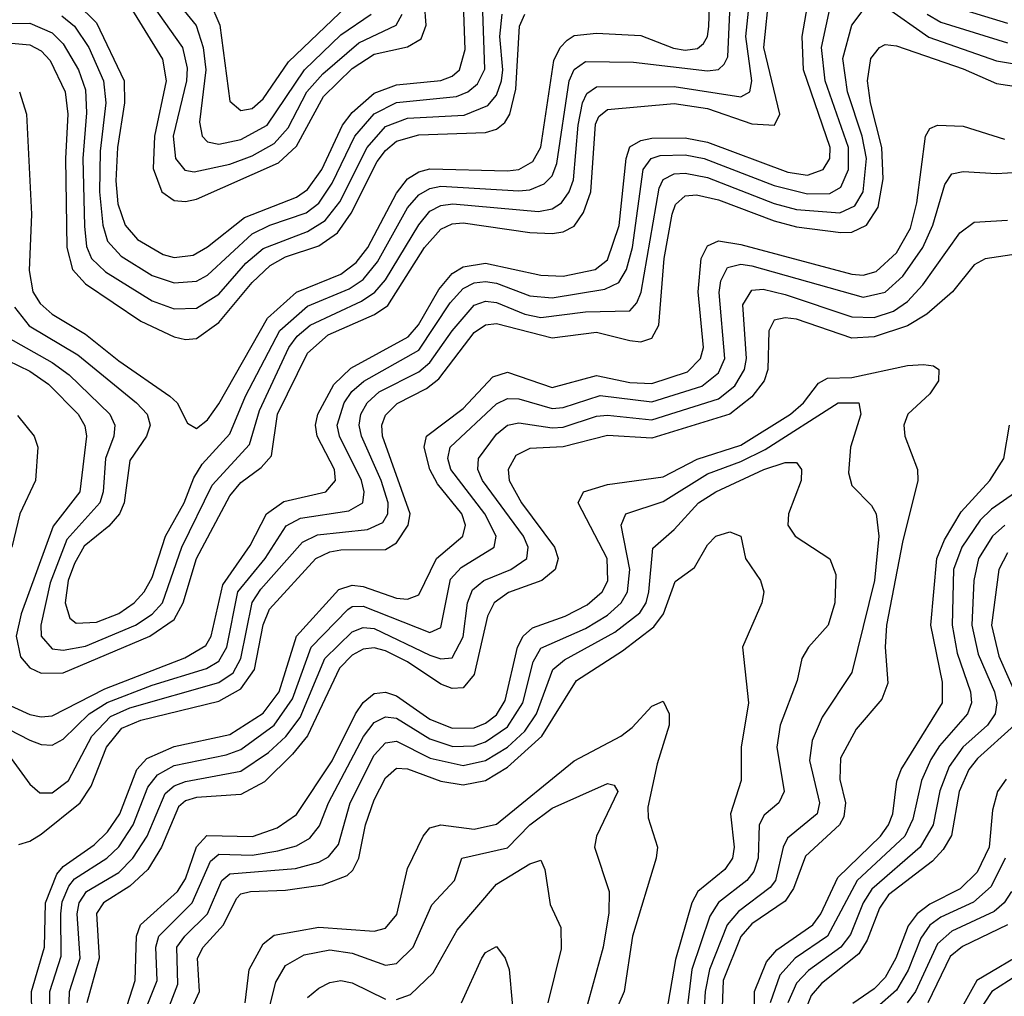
# Model space of a CAD drawing. Header units: inches. Extents: x 501365 to 657855, y 482276 to 547543.
# Tile 220 of 256: x 556452 to 558224, y 535062 to 536820. Entities that reach past the tile are written whole.
import ezdxf

# ---------------------------------------------------------------- set-up
doc = ezdxf.new("R2010")
doc.units = ezdxf.units.IN
doc.header["$MEASUREMENT"] = 0
doc.layers.add('A5553', color=7, linetype='Continuous')

msp = doc.modelspace()

# ---------------------------------------------------------------- linework, layer by layer
at = {"layer": 'A5553', "color": 5}
for points, elevation in [([(556451.2, 536690), (556463.6, 536650), (556472.7, 536470), (556468.5, 536368.5), (556475.3, 536330), (556488.7, 536308.7), (556510, 536289.5), (556570, 536253.5), (556630, 536205.5), (556721.9, 536141.9), (556735.3, 536130), (556753.8, 536093.8), (556770, 536083.7), (556790, 536099.3), (556810, 536128.5), (556897.6, 536282.4), (556950, 536329.3), (557030, 536361.8), (557057.4, 536382.6), (557078.7, 536410), (557130, 536507.4), (557150, 536533.2), (557170, 536545.8), (557190, 536551.3), (557330, 536547.9), (557350, 536550.5), (557375.5, 536564.5), (557389.7, 536590.3), (557413.3, 536746.7), (557424.6, 536770), (557437.1, 536782.9), (557450, 536791.3), (557490, 536795.6), (557570, 536791.7), (557628.7, 536768.7), (557650, 536765.3), (557671.7, 536768.3), (557682.6, 536777.4), (557690.1, 536789.9), (557692.4, 536807.6), (557699, 537010)], 3380), ([(556687.5, 536910), (556769.6, 536809.6), (556781.9, 536770), (556786.8, 536730), (556775.5, 536635.5), (556779.9, 536610), (556790, 536600.3), (556810, 536596), (556850, 536604.1), (556897.1, 536630), (556964.3, 536730), (557030, 536793), (557084.3, 536830)], 3560), ([(556414, 535594), (556470, 535568.8), (556490, 535564.5), (556510, 535566.4), (556604.8, 535615.2), (556749, 535671), (556786.9, 535693.1), (556796.5, 535710), (556817.4, 535802.6), (556866.8, 535873.2), (556896.2, 535930), (556927.4, 535952.6), (557003, 535970), (557020.1, 535990), (557018.3, 536010), (556987.4, 536070), (556983.9, 536090), (556988.3, 536110), (557016.9, 536163.1), (557047.6, 536192.4), (557151.2, 536248.8), (557169.4, 536270.6), (557206, 536334), (557230, 536363.1), (557250, 536375.2), (557290, 536381.6), (557390, 536359.7), (557430, 536358.1), (557487.6, 536370), (557510, 536387.8), (557530.8, 536449.2), (557543.7, 536570), (557550, 536591.1), (557570, 536602.3), (557590, 536606.5), (557650, 536607.1), (557690, 536599.4), (557834.6, 536545.4), (557870, 536540.3), (557898.4, 536550), (557910.1, 536569.9), (557911, 536590), (557862.6, 536730), (557860.1, 536790), (557876.6, 536883.4)], 3280), ([(556442.1, 536302.1), (556468.6, 536268.6), (556556.4, 536216.4), (556661.7, 536130), (556681.1, 536110), (556686.6, 536090), (556679.8, 536070), (556650, 536026.3), (556639.5, 535950), (556631.4, 535930), (556612.2, 535907.8), (556567.8, 535872.2), (556550, 535841.1), (556539.1, 535810), (556533.4, 535770), (556542.1, 535742.1), (556553.2, 535733.2), (556590, 535735.3), (556630, 535750.8), (556657.8, 535770), (556675.9, 535790), (556690, 535815.7), (556714, 535890), (556747.8, 535950), (556764.9, 535995.1), (556780.4, 536019.6), (556830, 536074.1), (556857.9, 536142.1), (556919.8, 536260.2), (556970, 536303.9), (557044.6, 536335.4), (557070, 536352.3), (557096.1, 536383.9), (557150, 536481), (557170, 536504.8), (557190, 536516.1), (557210, 536520.4), (557350, 536511.9), (557370, 536513.9), (557395.7, 536524.3), (557410, 536539.1), (557418.7, 536561.3), (557441.1, 536710), (557450, 536730.1), (557470, 536744.7), (557556.5, 536743.5), (557690, 536727.9), (557709.7, 536730.3), (557720.1, 536739.9), (557726.7, 536753.3), (557732.5, 536887.5)], 3360), ([(556659.9, 536890), (556744.6, 536770), (556753, 536733), (556752.1, 536710), (556728.1, 536610), (556732.3, 536570), (556749.2, 536549.2), (556765.9, 536545.9), (556830, 536559.7), (556870, 536574.7), (556910, 536597.3), (556934.8, 536625.2), (556968.6, 536690), (556997.6, 536722.4), (557061.9, 536778.1), (557129.6, 536810.4), (557140, 536830)], 3540), ([(556410, 536215.8), (556470, 536186.9), (556503.5, 536163.5), (556556.9, 536110), (556569, 536089), (556572.1, 536070), (556559.9, 535970), (556511.7, 535908.3), (556454.2, 535750), (556445.4, 535710), (556453, 535673), (556470, 535653), (556490, 535643.5), (556530, 535644.2), (556686.2, 535710), (556730, 535739.9), (556745.7, 535770), (556770, 535849.7), (556830, 535962.9), (556850, 535986.5), (556886.2, 536013.8), (556905.1, 536034.9), (556915.9, 536110), (556970, 536219.4), (557007.2, 536252.8), (557090.7, 536289.3), (557114.4, 536305.6), (557180.7, 536410), (557210, 536443), (557230, 536452.5), (557250, 536454.4), (557370, 536436.7), (557410, 536435), (557430, 536438), (557450, 536448.3), (557466.9, 536473.1), (557480.1, 536510), (557488.4, 536631.6), (557494.1, 536645.9), (557510, 536658.5), (557630, 536669.1), (557690, 536660.2), (557770, 536632.3), (557810.5, 536630), (557820.1, 536650), (557791.1, 536770), (557801.5, 536870)], 3320), ([(556430, 536247.7), (556510, 536203), (556540.4, 536180.4), (556614.1, 536110), (556623.2, 536090), (556621, 536070), (556606.4, 536030), (556602.1, 535970), (556596.2, 535950), (556536.2, 535883.8), (556506.2, 535806.2), (556489.4, 535730), (556490.4, 535710), (556510, 535687.2), (556530, 535684.5), (556570, 535692), (556660.3, 535730), (556690.3, 535749.7), (556708.8, 535770), (556743.4, 535870), (556798.2, 535981.8), (556865.2, 536054.8), (556883.4, 536116.6), (556935.9, 536230), (556950.9, 536250), (556974.8, 536270), (557067.1, 536312.9), (557090.9, 536329.1), (557110, 536351.4), (557170, 536450.7), (557190, 536475.3), (557210, 536485.4), (557231.5, 536488.5), (557385.6, 536474.4), (557410, 536479.3), (557426.8, 536490), (557440.7, 536510), (557448.4, 536531.6), (557457.2, 536630), (557465.1, 536670), (557472.9, 536687.1), (557490, 536699.4), (557630, 536700), (557750, 536681.2), (557766.3, 536690), (557769.9, 536710.1), (557758.9, 536790), (557767.2, 536870)], 3340), ([(556640.6, 536860.6), (556708.7, 536748.7), (556715.5, 536710), (556694.1, 536610), (556692, 536552), (556707.6, 536510), (556730, 536494.6), (556750, 536492.4), (556770, 536496.9), (556917.5, 536562.5), (556950, 536592.3), (556998.5, 536681.5), (557050, 536732.2), (557090, 536758), (557150, 536770.9), (557174.5, 536785.5), (557183.3, 536810), (557180.2, 536850)], 3520), ([(556793.3, 536853.3), (556811.8, 536810), (556830, 536673), (556850, 536656.5), (556870, 536660.2), (556890, 536677.2), (556935.8, 536744.2), (557066.9, 536870)], 3580), ([(556372.5, 535572.5), (556470, 535523), (556490, 535515.1), (556510, 535513.7), (556530, 535524.7), (556576.8, 535570), (556609.2, 535590.8), (556690, 535621.7), (556788, 535652), (556810, 535665.2), (556824.4, 535690), (556844.5, 535790), (556893.8, 535850), (556931.2, 535908.8), (556957.4, 535922.6), (557044.3, 535935.7), (557069.1, 535950), (557071.9, 535970), (557066.7, 535990), (557027.3, 536070), (557023.2, 536090), (557035.8, 536130), (557049.5, 536150.5), (557070.9, 536169.1), (557170, 536225.1), (557226.9, 536310), (557250, 536335.7), (557270, 536346), (557290, 536348.5), (557310, 536345.4), (557370, 536323), (557410, 536319.4), (557505.3, 536334.7), (557530, 536346.8), (557543.8, 536370), (557555, 536410), (557574.4, 536550), (557588.4, 536570), (557604.6, 536575.4), (557650, 536576.4), (557684.1, 536570), (557810, 536521.6), (557870, 536506.2), (557910, 536506.8), (557930, 536518.6), (557944, 536550), (557943.5, 536590), (557901.6, 536710), (557895, 536770), (557912.2, 536847.8)], 3260), ([(556436.1, 535490), (556470, 535443.5), (556487.7, 535427.7), (556510, 535427.7), (556539.6, 535450), (556581.6, 535530), (556614.9, 535565.1), (556650, 535581.2), (556810, 535626.5), (556835.8, 535644.2), (556850, 535670), (556870, 535770.4), (556885.5, 535794.5), (556960.5, 535879.5), (556987.8, 535892.2), (557077.7, 535902.3), (557105.4, 535914.6), (557114.3, 535930), (557115.3, 535950), (557102.5, 535990), (557066.7, 536070), (557062.7, 536090), (557065.8, 536110), (557077.1, 536130), (557098.8, 536150), (557170, 536186.2), (557190, 536202.5), (557230, 536259.7), (557270, 536306.1), (557290, 536313.2), (557310, 536310.9), (557361, 536290), (557390, 536283.7), (557470, 536294.1), (557550, 536295.9), (557562.5, 536310), (557570.4, 536329.6), (557603.2, 536516.8), (557610, 536532.1), (557630, 536542.7), (557650, 536543.5), (557690, 536535.7), (557810, 536489.1), (557850, 536478.5), (557928, 536472), (557955.2, 536484.8), (557970, 536510.1), (557976.3, 536570), (557968.3, 536610), (557941.9, 536690), (557933.7, 536750), (557949.7, 536810), (557970, 536837.4)], 3240), ([(556553.6, 536850), (556590, 536814.1), (556639.6, 536710), (556640.4, 536670), (556627.8, 536590), (556624.8, 536530), (556628.3, 536488.3), (556641.3, 536450), (556664, 536424), (556710, 536397.5), (556730, 536391.7), (556764.1, 536395.9), (556790, 536411), (556856.2, 536463.8), (556950, 536500.6), (556970, 536514.5), (556995.4, 536550), (557032.6, 536630), (557050, 536653), (557090, 536688), (557130, 536702.6), (557210, 536710.6), (557230, 536718.6), (557243.4, 536730), (557253.8, 536766.2), (557250.7, 536850)], 3480), ([(558010, 536843.8), (558088.3, 536788.3), (558210, 536746), (558250, 536739.5)], 3240), ([(558125.8, 536845.8), (558230, 536813.8)], 3280), ([(556430, 536813.2), (556470, 536814), (556510, 536796.3), (556530, 536776.7), (556557.2, 536730), (556570, 536693.7), (556572.1, 536652.1), (556565.2, 536570), (556568, 536448), (556571.7, 536411.7), (556581.1, 536390), (556606.1, 536366.1), (556690, 536313.5), (556730, 536299.2), (556770, 536300.5), (556810, 536326), (556858.5, 536381.5), (556890, 536408.3), (556970, 536438.9), (557001.7, 536458.3), (557027.8, 536492.2), (557077.1, 536590), (557110, 536627.4), (557150, 536642.7), (557252, 536648), (557294.5, 536665.5), (557310, 536684.3), (557319, 536710), (557321.3, 536730), (557316.1, 536790), (557320.2, 536830)], 3440), ([(556430, 536778.3), (556470, 536775), (556490, 536764.1), (556506.4, 536746.4), (556533.7, 536690), (556538, 536650), (556533.8, 536570), (556536.5, 536410), (556546.6, 536370), (556570, 536344.6), (556670, 536277.1), (556730, 536249), (556750, 536244.1), (556770, 536245.7), (556810, 536274.6), (556870, 536346.8), (556902.8, 536377.2), (556930, 536393.1), (556990, 536412.8), (557023.7, 536436.3), (557048.3, 536471.7), (557095.5, 536564.5), (557110, 536584.3), (557130, 536601.2), (557170, 536612.8), (557290, 536616.6), (557310, 536622.7), (557325.3, 536634.7), (557334.1, 536650), (557345.1, 536694.9), (557351.7, 536808.3), (557361.3, 536830)], 3420), ([(556527.2, 536827.2), (556550, 536808.4), (556576.3, 536770), (556602.8, 536710), (556606.8, 536670), (556596.8, 536583.2), (556595.2, 536510), (556601.1, 536450), (556610, 536421.4), (556634.2, 536394.2), (556690, 536359.6), (556730, 536346.1), (556770, 536349.1), (556790, 536360.1), (556870, 536434.2), (556901.9, 536450), (556967.6, 536472.4), (556990, 536489.4), (557014.3, 536525.7), (557054.8, 536610), (557090, 536650.4), (557130, 536671), (557238.3, 536681.7), (557258.3, 536690), (557275.7, 536704.3), (557289, 536731), (557285.4, 536834.6)], 3460), ([(558085.3, 536830), (558110, 536815.4), (558230, 536778.1)], 3260), ([(556450, 535334.8), (556470, 535340.7), (556490, 535353.4), (556560.7, 535410), (556580.3, 535439.7), (556607.9, 535510), (556635.6, 535544.4), (556670, 535558.8), (556810, 535592.9), (556850, 535614.9), (556874.2, 535650), (556889.9, 535730.1), (556901.4, 535758.6), (556984.6, 535850), (557010, 535861.7), (557030, 535865.3), (557110, 535866), (557130, 535878.3), (557150.8, 535910), (557154.5, 535930), (557105, 536070), (557103.7, 536090), (557110, 536108.2), (557131, 536129), (557183.9, 536156.1), (557206.4, 536173.6), (557270, 536256.7), (557290, 536270.3), (557310, 536273), (557410, 536247), (557490, 536257.4), (557550, 536242.2), (557570, 536240), (557590, 536246.4), (557602.5, 536270), (557612.1, 536390), (557626.4, 536470), (557632.5, 536487.5), (557650, 536503), (557670, 536504.7), (557710, 536495.6), (557810, 536457.7), (557850, 536447), (557930, 536436.9), (557950, 536437.7), (557976.1, 536450), (557997.4, 536482.6), (558006.3, 536533.7), (558003.9, 536590), (557983.2, 536670), (557978, 536710), (557984.1, 536750), (557999.5, 536770), (558010, 536775.4), (558030, 536773.1), (558150, 536731.4), (558210, 536705.1), (558250, 536699.1)], 3220), ([(556474.3, 534990), (556472.8, 535070), (556496.2, 535150), (556498.1, 535230), (556518.6, 535281.4), (556530, 535295.4), (556585.8, 535334.2), (556610, 535357.6), (556631.8, 535390), (556662.5, 535470), (556680.4, 535490), (556730, 535511.5), (556830, 535532.8), (556890, 535571.5), (556919, 535610), (556950.2, 535710), (557026.2, 535793.8), (557050, 535802), (557070, 535799.7), (557130, 535778.3), (557150, 535776.4), (557170, 535784.6), (557202.3, 535850), (557249.2, 535890), (557254.3, 535910), (557247.5, 535930), (557204.1, 535984.1), (557190.1, 536010), (557179.6, 536050), (557183.8, 536070), (557250, 536119.8), (557303.2, 536176.8), (557330, 536185.6), (557410, 536157.5), (557490, 536179.6), (557550, 536166.9), (557590, 536164.8), (557654, 536186), (557677.6, 536210), (557682.7, 536230), (557672.9, 536330), (557678.8, 536390), (557690, 536413.1), (557710, 536421.8), (557750, 536415.4), (557950, 536361.8), (557970, 536359.8), (557993.7, 536366.3), (558030, 536400.5), (558055.4, 536444.6), (558066.9, 536490), (558082.3, 536610), (558090, 536624.1), (558104, 536630), (558150, 536628.2), (558224.7, 536604.7)], 3180), ([(556505.8, 534990), (556506.1, 535070), (556526.3, 535133.7), (556525.4, 535210), (556528.2, 535231.8), (556540, 535260), (556550, 535273.2), (556608.3, 535310), (556630, 535330.6), (556656, 535370), (556682.1, 535437.9), (556699.5, 535460.5), (556730, 535477.1), (556823.6, 535496.4), (556850, 535506.1), (556910, 535550), (556943, 535597), (556976.1, 535690), (557042.2, 535757.8), (557050, 535763.2), (557070, 535763.9), (557190, 535716.4), (557210, 535725.6), (557227.2, 535812.8), (557246.4, 535833.6), (557305.9, 535870), (557309.7, 535890), (557289, 535930), (557227.7, 536010), (557222.3, 536030), (557226.6, 536050), (557310, 536128.5), (557330, 536138.1), (557350, 536137.4), (557410, 536119.7), (557430, 536121.7), (557496.4, 536143.6), (557590, 536131.7), (557679.8, 536160.2), (557710, 536184.1), (557721.3, 536210), (557711.2, 536328.8), (557714, 536350), (557726.1, 536373.9), (557750, 536379.6), (557770, 536376.8), (557970, 536320.2), (558010, 536329.4), (558041.9, 536358.1), (558077.7, 536410), (558095.7, 536450), (558117, 536523), (558130, 536542.5), (558150, 536546.7), (558210, 536542.8), (558250, 536545.2)], 3160), ([(556538.8, 534990), (556541.5, 535070), (556560.7, 535130), (556555, 535210), (556558.9, 535230), (556571.6, 535250), (556630, 535284.7), (556655.5, 535310), (556681.1, 535350), (556713.3, 535426.7), (556730, 535440.7), (556750, 535448.3), (556850, 535466.9), (556899.7, 535500.3), (556930.8, 535529.2), (556956.5, 535563.5), (557001.1, 535670), (557050, 535717.8), (557070, 535725.8), (557090, 535723.8), (557190, 535676), (557210, 535668.9), (557230, 535671.2), (557250, 535708.8), (557258, 535770), (557266.7, 535793.3), (557287, 535810), (557335.7, 535830), (557364.6, 535850), (557367.3, 535870), (557358.5, 535890), (557285, 535990), (557276.3, 536010), (557277.7, 536030), (557310, 536073.4), (557330, 536089.8), (557350, 536094.4), (557410, 536085.1), (557430, 536086.5), (557490, 536106), (557510, 536108.2), (557590, 536099.5), (557710, 536137.2), (557739.1, 536160.9), (557756.8, 536190), (557760.2, 536210), (557753.7, 536306.3), (557770, 536333.1), (557790, 536334.6), (557830, 536325.3), (557950, 536284.7), (557990, 536283.7), (558024.6, 536295.4), (558050, 536312.4), (558077.5, 536342.5), (558144, 536436.1), (558170, 536455.5), (558230, 536459.2)], 3140), ([(558250, 536398.4), (558190, 536389.5), (558170, 536378.5), (558131.2, 536330), (558084.8, 536290), (558050, 536268.8), (557990, 536248.7), (557950, 536246.3), (557850, 536280.5), (557830, 536283.3), (557810, 536278.7), (557800.5, 536259.5), (557798.3, 536190), (557792, 536170), (557770, 536141.2), (557730, 536109.5), (557590, 536066.7), (557510, 536071.5), (557430, 536050.6), (557370, 536047.7), (557344.9, 536035.1), (557330.8, 536010), (557332.7, 535990), (557354.8, 535950), (557414.6, 535870), (557421.3, 535850), (557415.9, 535830), (557391.6, 535810), (557331.4, 535788.6), (557305.7, 535770), (557293.9, 535746.1), (557270, 535641), (557250, 535617.1), (557230, 535615.7), (557210, 535623.8), (557150, 535663.8), (557110, 535683.3), (557090, 535689.1), (557070, 535686.8), (557050, 535675.7), (557027.5, 535652.5), (556969.6, 535530.4), (556942.7, 535497.3), (556892.1, 535447.9), (556850, 535425), (556770, 535419.7), (556750, 535413.6), (556737.4, 535402.6), (556706.9, 535330), (556682.2, 535290), (556650, 535259.8), (556602.3, 535230), (556589.6, 535210.4), (556594.9, 535130), (556572.7, 535050)], 3120), ([(556640.3, 535030), (556659.8, 535090), (556661.9, 535170), (556669, 535190), (556735.5, 535250), (556750, 535273.1), (556770, 535330.4), (556788.8, 535351.2), (556871, 535349), (556915, 535365), (556950, 535389.1), (557014.2, 535485.8), (557056.1, 535570), (557070, 535590.7), (557090, 535606.5), (557110, 535609.2), (557130, 535602.4), (557190, 535560.6), (557230, 535544.1), (557270, 535545.1), (557290, 535553.2), (557310, 535568.6), (557325.9, 535594.1), (557348, 535690), (557358.2, 535710), (557374.9, 535725.1), (557433.9, 535746.1), (557473.5, 535766.5), (557500.5, 535790), (557510.6, 535809.4), (557509.4, 535850), (557456.8, 535950), (557466.4, 535970), (557510, 535982.9), (557610, 535996.8), (557671.2, 536028.8), (557750, 536053.8), (557839.3, 536110), (557862.8, 536130), (557890, 536165.5), (557905.7, 536174.3), (557950, 536175.6), (558050, 536197.5), (558079, 536199), (558096.7, 536196.7), (558106.7, 536190), (558105.9, 536170), (558090, 536146.5), (558050.7, 536110), (558043.6, 536090), (558045, 536070), (558068.1, 536010), (558068.9, 535990), (558040.8, 535879.2), (558012, 535730), (558009.8, 535690), (558014.4, 535625.6), (558003.5, 535596.5), (557957.6, 535542.4), (557929.4, 535490.6), (557927.9, 535452.1), (557938.3, 535410), (557935.2, 535384.8), (557927.5, 535370), (557866.2, 535313.7), (557844.6, 535255.4), (557830, 535233), (557770, 535192.1), (557750, 535169), (557718.3, 535090), (557715.3, 535010)], 3080), ([(556675.1, 535030), (556699.4, 535090), (556696.5, 535150), (556702, 535170), (556762.1, 535230), (556795, 535305), (556810, 535317.2), (556870, 535315.4), (556916.3, 535323.7), (556950, 535332.7), (556973.8, 535346.2), (556991.5, 535368.5), (557007.3, 535410), (557070.5, 535529.5), (557090, 535554.3), (557110, 535564.7), (557130, 535562.6), (557190, 535525.4), (557231.5, 535511.5), (557270, 535512.5), (557290, 535519.5), (557330, 535546.8), (557357.4, 535590), (557376.3, 535663.7), (557390, 535688.1), (557470, 535723.8), (557510, 535747.9), (557534.2, 535770), (557546.1, 535790), (557550, 535830), (557534.5, 535910), (557543, 535930), (557610, 535952.2), (557690, 536002.2), (557750, 536024.2), (557793.8, 536046.2), (557925.2, 536130), (557962.3, 536130), (557965.8, 536110), (557947.4, 536050), (557943.8, 536003.8), (557950, 535981.5), (557985.4, 535945.4), (557993.6, 535930), (557998.2, 535890), (557990.3, 535810.3), (557950, 535644.5), (557896.1, 535563.9), (557878.1, 535521.9), (557873.6, 535486.4), (557891.3, 535410), (557887.2, 535390), (557833.9, 535346.1), (557826.1, 535330), (557812.1, 535270), (557802.8, 535257.2), (557745.8, 535214.2), (557725.1, 535190), (557693.4, 535110), (557685.5, 535070), (557681.9, 535010)], 3060), ([(556447.4, 536107.4), (556477.9, 536070), (556484.1, 536050), (556479.9, 535990), (556452, 535930), (556437.7, 535870)], 3280), ([(557773.9, 534986.1), (557774.8, 535070), (557796.4, 535123.6), (557814.9, 535145.1), (557879.8, 535190), (557894, 535210), (557924.6, 535275.4), (558001.6, 535350), (558016, 535370), (558023.7, 535390), (558031, 535449), (558038.8, 535470), (558112.8, 535590), (558112.8, 535627.2), (558092.2, 535730), (558103, 535850), (558116.6, 535883.4), (558146.4, 535933.6), (558198.4, 535990), (558223.5, 536030), (558233.6, 536090)], 3120), ([(556707.9, 535010), (556736.5, 535083.5), (556734.6, 535150), (556748.9, 535170), (556790, 535210), (556815.5, 535270), (556830, 535282), (556948.3, 535291.7), (556990, 535303), (557007.5, 535312.5), (557025.3, 535334.7), (557046.8, 535410), (557090, 535495.7), (557110, 535517.9), (557130, 535521.2), (557190.5, 535490.5), (557250, 535477.1), (557290, 535486), (557330, 535510.2), (557360.8, 535539.1), (557381.9, 535570), (557411.7, 535650), (557432.5, 535667.5), (557523, 535717), (557567.9, 535752.1), (557579.3, 535770), (557584.4, 535790), (557591.6, 535868.4), (557630, 535901.8), (557673.5, 535950), (557704.7, 535970), (557791.1, 536010), (557830, 536022.8), (557850, 536022.5), (557859.3, 536010), (557858.8, 535990), (557835.5, 535930), (557834.6, 535910), (557847.8, 535890), (557910, 535849), (557920.8, 535820.8), (557919.4, 535770), (557906.9, 535730), (557871.5, 535690), (557859.8, 535670), (557851.4, 535630), (557820.9, 535550), (557814.8, 535510), (557828.1, 535430), (557818.2, 535410), (557792.2, 535387.8), (557782.8, 535370), (557781.2, 535310), (557773.6, 535286.4), (557760.8, 535270), (557709.8, 535230.2), (557693.9, 535206.1), (557661.9, 535110), (557651.9, 535030)], 3040), ([(558272.3, 535987.7), (558201.5, 535938.5), (558181, 535919), (558147.9, 535870), (558133, 535830), (558130.4, 535730), (558139.5, 535679.5), (558163.7, 535610), (558165.4, 535590), (558158.3, 535570), (558107.5, 535512.5), (558091.9, 535488.1), (558075.4, 535450), (558059.8, 535380.2), (558045.1, 535350), (557959.5, 535270), (557906, 535170), (557847.7, 535130), (557820.3, 535099.7), (557802.9, 535050)], 3140), ([(556747.7, 535010), (556775.2, 535070), (556771.8, 535130), (556782.1, 535150), (556818.3, 535190), (556842.1, 535237.9), (556850, 535246), (556867.3, 535250), (556930, 535252.9), (556997.6, 535262.4), (557041, 535279), (557051.4, 535288.6), (557062, 535310), (557074.3, 535370), (557090, 535415.2), (557110, 535455), (557130, 535472.5), (557150, 535471.1), (557210, 535448.6), (557250, 535442), (557290, 535450), (557330, 535473.9), (557391.6, 535530), (557454.2, 535630), (557536.6, 535683.4), (557593.4, 535726.6), (557610.8, 535750), (557631.6, 535808.4), (557666.4, 535833.6), (557690, 535874.3), (557705, 535890), (557730, 535897.9), (557750, 535890.3), (557758.4, 535850), (557785.5, 535810), (557791.2, 535790), (557787.9, 535770), (557752.8, 535690), (557764, 535590), (557750.8, 535510), (557750.5, 535450), (557731.2, 535390), (557737.9, 535330), (557735.1, 535310), (557721.2, 535290), (557672.3, 535250), (557661.5, 535230), (557632.5, 535127.5), (557615.4, 535030)], 3020), ([(558225.1, 535910), (558203, 535890), (558178, 535850), (558169.4, 535810), (558166, 535730), (558177.3, 535677.3), (558206.4, 535610), (558211.1, 535590), (558207.6, 535570), (558194, 535550), (558149.8, 535510), (558124.8, 535475.2), (558108.4, 535431.6), (558096.2, 535370), (558072.9, 535330), (557985.8, 535254.2), (557970.4, 535230), (557947.1, 535172.9), (557929.9, 535150.1), (557871.8, 535108.2), (557850, 535085.3), (557834.7, 535050)], 3160), ([(558230, 535859.9), (558214.3, 535830), (558201.5, 535730), (558214.2, 535674.2), (558251.7, 535590)], 3180), ([(556857.5, 535050), (556864.9, 535110), (556890, 535155.7), (556910, 535171.6), (556990, 535186.2), (557090, 535178.8), (557110, 535184.2), (557130.9, 535209.1), (557150, 535291.8), (557178.3, 535350), (557190, 535364.6), (557210, 535370), (557270, 535362.6), (557310, 535371.6), (557450, 535485.4), (557534, 535530), (557554.5, 535545.5), (557590, 535584.1), (557610, 535593), (557621.1, 535570), (557621.2, 535550), (557599.6, 535480.4), (557582.3, 535402.3), (557583.1, 535383.1), (557599.8, 535330), (557597.7, 535310), (557555.1, 535170), (557540.1, 535070), (557505.2, 534990)], 2980), ([(558242.9, 535550), (558176, 535490), (558160.2, 535470), (558143.3, 535430), (558129.1, 535350.9), (558114.3, 535325.7), (558095.2, 535304.8), (558016, 535244), (557999.6, 535220.3), (557977.2, 535162.8), (557962.2, 535137.8), (557895.3, 535084.7), (557876.8, 535063.2), (557863.3, 535030)], 3180), ([(556898.4, 535030), (556912.8, 535087.2), (556930, 535117.2), (556963.7, 535136.3), (557010, 535145), (557050, 535139.4), (557110, 535117.7), (557130, 535120.4), (557159.8, 535150), (557193.9, 535226.1), (557234.3, 535270), (557247.9, 535310), (557330, 535329), (557370.2, 535370), (557410, 535400.5), (557510, 535444.8), (557521.7, 535441.7), (557528.3, 535430), (557490.1, 535350), (557486.5, 535330), (557512.6, 535250), (557512.1, 535212.1), (557502.3, 535150), (557469.1, 535030)], 2960), ([(558227.7, 535452.3), (558212.1, 535430), (558203.1, 535396.9), (558196.9, 535330), (558175.2, 535284.8), (558144.7, 535255.3), (558090, 535227.4), (558067.4, 535210), (558051.4, 535188.6), (558029.1, 535130), (558010, 535095.4), (557990, 535075), (557951.4, 535048.6)], 3220), ([(557130, 535055.6), (557155.2, 535064.8), (557196.3, 535103.7), (557239.5, 535180.5), (557310, 535263.3), (557370, 535300.1), (557390, 535306.7), (557396.9, 535290), (557406.9, 535226.9), (557425.7, 535185.7), (557426.7, 535146.7), (557402.3, 535050)], 2940), ([(558226.1, 535310), (558200.6, 535259.4), (558169.1, 535230.9), (558110, 535203.8), (558090.4, 535189.6), (558074, 535166), (558051.4, 535108.6), (558030, 535072.7), (557959.3, 535010)], 3240), ([(558237.3, 535250), (558223.8, 535230), (558205.8, 535214.2), (558130, 535178.7), (558104, 535156), (558064.5, 535070), (558049.2, 535050)], 3260), ([(558230, 535190), (558149.1, 535150.9), (558127.1, 535132.9), (558086.6, 535050)], 3280), ([(557247.2, 535050), (557283.4, 535130), (557290, 535140.6), (557310, 535151.1), (557325.8, 535130), (557333, 535110), (557343.5, 534990)], 2920), ([(558270, 535146.1), (558174.9, 535090), (558130.4, 535010)], 3320), ([(558292, 535128), (558201.6, 535070), (558150, 534991.8)], 3340), ([(556970, 535059.3), (556990, 535076.1), (557010, 535086.5), (557030, 535090.1), (557050, 535085.5), (557110, 535056.6)], 2940)]:
    msp.add_lwpolyline(points, dxfattribs=dict(at, elevation=elevation))

doc.saveas('drawing.dxf')
